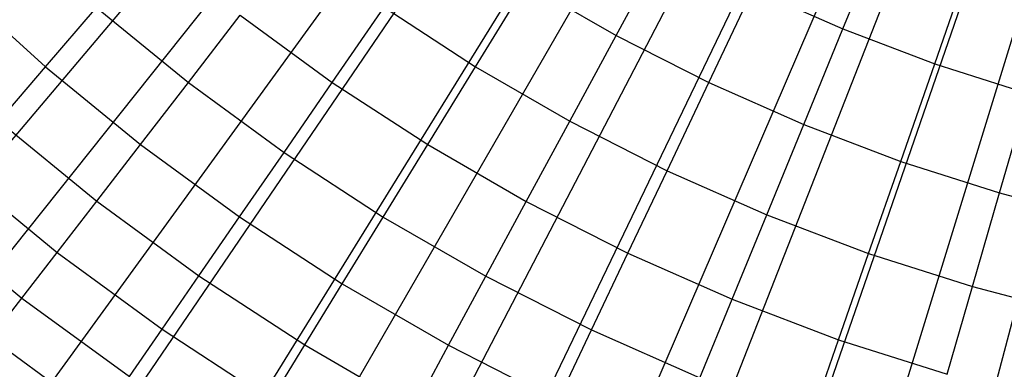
# Model space of a CAD drawing. Extents: x 0.1 to 20.1, y -10 to 10.
# Tile 10 of 127: x 8.723 to 9.617, y -1.844 to -1.527. Entities that reach past the tile are written whole.
import ezdxf

# ---------------------------------------------------------------- set-up
doc = ezdxf.new("R2010")
doc.units = 0
doc.header["$LTSCALE"] = 2.54
doc.layers.get('0').update_dxf_attribs({"linetype": 'CONTINUOUS'})

# ---------------------------------------------------------------- blocks, each defined once
blk = doc.blocks.new('DROPS_COLOR_E_STL')
at = {"color": 0}
for p, q in [((3.92599, -7.74196, 1.7), (9.56482, -0.67109, 14.61615)), ((3.92599, -7.74196, 1.7), (9.56482, -0.67109, 14.61615)), ((9.51866, -0.68706, 14.69615), (3.64072, -7.63398, 1.7)), ((9.51866, -0.68706, 14.69615), (3.64072, -7.63398, 1.7)), ((4.52181, -8.1817, 1.7), (9.61647, -0.70921, 14.61615)), ((4.52181, -8.1817, 1.7), (9.61647, -0.70921, 14.61615)), ((9.57099, -0.72812, 14.69615), (4.22215, -8.09017, 1.7)), ((9.57099, -0.72812, 14.69615), (4.22215, -8.09017, 1.7)), ((5.14883, -8.57568, 1.7), (9.67082, -0.74336, 14.61615)), ((5.14883, -8.57568, 1.7), (9.67082, -0.74336, 14.61615)), ((9.62621, -0.7652, 14.69615), (4.83568, -8.50217, 1.7)), ((9.62621, -0.7652, 14.69615), (4.83568, -8.50217, 1.7)), ((5.80354, -8.9217, 1.7), (9.72757, -0.77335, 14.61615)), ((5.80354, -8.9217, 1.7), (9.72757, -0.77335, 14.61615)), ((9.68402, -0.7981, 14.69615), (5.47796, -8.86774, 1.7)), ((9.68402, -0.7981, 14.69615), (5.47796, -8.86774, 1.7)), ((6.48227, -9.21783, 1.7), (9.78641, -0.79902, 14.61615)), ((6.48227, -9.21783, 1.7), (9.78641, -0.79902, 14.61615)), ((7.18123, -9.4624, 1.7), (9.84699, -0.82022, 14.61615)), ((7.18123, -9.4624, 1.7), (9.84699, -0.82022, 14.61615)), ((9.74409, -0.82664, 14.69615), (6.14549, -9.18487, 1.7)), ((9.74409, -0.82664, 14.69615), (6.14549, -9.18487, 1.7)), ((9.80611, -0.85067, 14.69615), (6.83461, -9.45184, 1.7)), ((9.80611, -0.85067, 14.69615), (6.83461, -9.45184, 1.7)), ((9.86974, -0.87005, 14.69615), (7.54157, -9.66718, 1.7)), ((9.86974, -0.87005, 14.69615), (7.54157, -9.66718, 1.7)), ((9.47019, -1.53505, 8.51436), (9.50768, -1.44366, 8.61447)), ((9.47019, -1.53505, 8.51436), (9.50768, -1.44366, 8.61447)), ((9.26462, -1.54105, 8.40946), (9.30926, -1.45869, 8.51436)), ((9.26462, -1.54105, 8.40946), (9.30926, -1.45869, 8.51436)), ((9.55349, -1.56665, 8.51436), (9.58603, -1.47338, 8.61447)), ((9.55349, -1.56665, 8.51436), (9.58603, -1.47338, 8.61447)), ((8.66455, -1.49447, 7.94733), (8.74683, -1.56936, 7.94733)), ((8.66455, -1.49447, 7.94733), (8.74683, -1.56936, 7.94733)), ((9.13689, -1.56929, 8.30003), (9.1831, -1.49399, 8.40946)), ((9.13689, -1.56929, 8.30003), (9.1831, -1.49399, 8.40946)), ((9.1831, -1.49399, 8.40946), (9.26462, -1.54105, 8.40946)), ((9.1831, -1.49399, 8.40946), (9.26462, -1.54105, 8.40946)), ((9.34854, -1.58367, 8.40946), (9.3887, -1.49903, 8.51436)), ((9.34854, -1.58367, 8.40946), (9.3887, -1.49903, 8.51436)), ((9.3887, -1.49903, 8.51436), (9.47019, -1.53505, 8.51436)), ((9.3887, -1.49903, 8.51436), (9.47019, -1.53505, 8.51436)), ((8.74683, -1.56936, 7.94733), (8.79326, -1.51552, 8.06868)), ((8.74683, -1.56936, 7.94733), (8.79326, -1.51552, 8.06868)), ((8.79326, -1.51552, 8.06868), (8.87649, -1.58348, 8.06868)), ((8.79326, -1.51552, 8.06868), (8.87649, -1.58348, 8.06868)), ((9.00701, -1.58347, 8.18634), (9.05404, -1.51533, 8.30003)), ((9.00701, -1.58347, 8.18634), (9.05404, -1.51533, 8.30003)), ((9.05404, -1.51533, 8.30003), (9.13689, -1.56929, 8.30003)), ((9.05404, -1.51533, 8.30003), (9.13689, -1.56929, 8.30003)), ((8.87649, -1.58348, 8.06868), (8.92359, -1.52252, 8.18634)), ((8.87649, -1.58348, 8.06868), (8.92359, -1.52252, 8.18634)), ((8.92359, -1.52252, 8.18634), (9.00701, -1.58347, 8.18634)), ((8.92359, -1.52252, 8.18634), (9.00701, -1.58347, 8.18634)), ((9.43463, -1.62172, 8.40946), (9.47019, -1.53505, 8.51436)), ((9.43463, -1.62172, 8.40946), (9.47019, -1.53505, 8.51436)), ((9.47019, -1.53505, 8.51436), (9.55349, -1.56665, 8.51436)), ((9.47019, -1.53505, 8.51436), (9.55349, -1.56665, 8.51436)), ((9.22251, -1.61872, 8.30003), (9.26462, -1.54105, 8.40946)), ((9.22251, -1.61872, 8.30003), (9.26462, -1.54105, 8.40946)), ((9.26462, -1.54105, 8.40946), (9.34854, -1.58367, 8.40946)), ((9.26462, -1.54105, 8.40946), (9.34854, -1.58367, 8.40946)), ((8.70441, -1.61856, 7.82259), (8.74683, -1.56936, 7.94733)), ((8.70441, -1.61856, 7.82259), (8.74683, -1.56936, 7.94733)), ((8.74683, -1.56936, 7.94733), (8.83302, -1.63973, 7.94733)), ((8.74683, -1.56936, 7.94733), (8.83302, -1.63973, 7.94733)), ((9.09358, -1.63985, 8.18634), (9.13689, -1.56929, 8.30003)), ((9.09358, -1.63985, 8.18634), (9.13689, -1.56929, 8.30003)), ((9.13689, -1.56929, 8.30003), (9.22251, -1.61872, 8.30003)), ((9.13689, -1.56929, 8.30003), (9.22251, -1.61872, 8.30003)), ((9.52264, -1.6551, 8.40946), (9.55349, -1.56665, 8.51436)), ((9.52264, -1.6551, 8.40946), (9.55349, -1.56665, 8.51436)), ((9.55349, -1.56665, 8.51436), (9.63837, -1.59372, 8.51436)), ((9.55349, -1.56665, 8.51436), (9.63837, -1.59372, 8.51436)), ((8.83302, -1.63973, 7.94733), (8.87649, -1.58348, 8.06868)), ((8.83302, -1.63973, 7.94733), (8.87649, -1.58348, 8.06868)), ((8.87649, -1.58348, 8.06868), (8.96325, -1.64687, 8.06868)), ((8.87649, -1.58348, 8.06868), (8.96325, -1.64687, 8.06868)), ((8.96325, -1.64687, 8.06868), (9.00701, -1.58347, 8.18634)), ((8.96325, -1.64687, 8.06868), (9.00701, -1.58347, 8.18634)), ((9.00701, -1.58347, 8.18634), (9.09358, -1.63985, 8.18634)), ((9.00701, -1.58347, 8.18634), (9.09358, -1.63985, 8.18634)), ((9.31066, -1.66349, 8.30003), (9.34854, -1.58367, 8.40946)), ((9.31066, -1.66349, 8.30003), (9.34854, -1.58367, 8.40946)), ((9.34854, -1.58367, 8.40946), (9.43463, -1.62172, 8.40946)), ((9.34854, -1.58367, 8.40946), (9.43463, -1.62172, 8.40946)), ((9.61231, -1.68371, 8.40946), (9.63837, -1.59372, 8.51436)), ((9.61231, -1.68371, 8.40946), (9.63837, -1.59372, 8.51436)), ((8.70441, -1.61856, 7.82259), (8.7933, -1.69114, 7.82259)), ((8.70441, -1.61856, 7.82259), (8.7933, -1.69114, 7.82259)), ((9.18305, -1.69151, 8.18634), (9.22251, -1.61872, 8.30003)), ((9.18305, -1.69151, 8.18634), (9.22251, -1.61872, 8.30003)), ((9.22251, -1.61872, 8.30003), (9.31066, -1.66349, 8.30003)), ((9.22251, -1.61872, 8.30003), (9.31066, -1.66349, 8.30003)), ((9.40109, -1.70346, 8.30003), (9.43463, -1.62172, 8.40946)), ((9.40109, -1.70346, 8.30003), (9.43463, -1.62172, 8.40946)), ((9.43463, -1.62172, 8.40946), (9.52264, -1.6551, 8.40946)), ((9.43463, -1.62172, 8.40946), (9.52264, -1.6551, 8.40946)), ((8.7933, -1.69114, 7.82259), (8.83302, -1.63973, 7.94733)), ((8.7933, -1.69114, 7.82259), (8.83302, -1.63973, 7.94733)), ((8.83302, -1.63973, 7.94733), (8.92286, -1.70538, 7.94733)), ((8.83302, -1.63973, 7.94733), (8.92286, -1.70538, 7.94733)), ((9.05329, -1.70551, 8.06868), (9.09358, -1.63985, 8.18634)), ((9.05329, -1.70551, 8.06868), (9.09358, -1.63985, 8.18634)), ((9.09358, -1.63985, 8.18634), (9.18305, -1.69151, 8.18634)), ((9.09358, -1.63985, 8.18634), (9.18305, -1.69151, 8.18634)), ((8.92286, -1.70538, 7.94733), (8.96325, -1.64687, 8.06868)), ((8.92286, -1.70538, 7.94733), (8.96325, -1.64687, 8.06868)), ((8.96325, -1.64687, 8.06868), (9.05329, -1.70551, 8.06868)), ((8.96325, -1.64687, 8.06868), (9.05329, -1.70551, 8.06868)), ((9.49354, -1.73852, 8.30003), (9.52264, -1.6551, 8.40946)), ((9.49354, -1.73852, 8.30003), (9.52264, -1.6551, 8.40946)), ((9.52264, -1.6551, 8.40946), (9.61231, -1.68371, 8.40946)), ((9.52264, -1.6551, 8.40946), (9.61231, -1.68371, 8.40946)), ((8.66609, -1.66301, 7.69478), (8.75742, -1.73758, 7.69478)), ((8.66609, -1.66301, 7.69478), (8.75742, -1.73758, 7.69478)), ((9.27517, -1.73829, 8.18634), (9.31066, -1.66349, 8.30003)), ((9.27517, -1.73829, 8.18634), (9.31066, -1.66349, 8.30003)), ((9.31066, -1.66349, 8.30003), (9.40109, -1.70346, 8.30003)), ((9.31066, -1.66349, 8.30003), (9.40109, -1.70346, 8.30003)), ((9.58773, -1.76856, 8.30003), (9.61231, -1.68371, 8.40946)), ((9.58773, -1.76856, 8.30003), (9.61231, -1.68371, 8.40946)), ((9.61231, -1.68371, 8.40946), (9.70339, -1.70746, 8.40946)), ((9.61231, -1.68371, 8.40946), (9.70339, -1.70746, 8.40946)), ((8.75742, -1.73758, 7.69478), (8.7933, -1.69114, 7.82259)), ((8.75742, -1.73758, 7.69478), (8.7933, -1.69114, 7.82259)), ((8.7933, -1.69114, 7.82259), (8.88596, -1.75884, 7.82259)), ((8.7933, -1.69114, 7.82259), (8.88596, -1.75884, 7.82259)), ((9.14634, -1.75924, 8.06868), (9.18305, -1.69151, 8.18634)), ((9.14634, -1.75924, 8.06868), (9.18305, -1.69151, 8.18634)), ((9.18305, -1.69151, 8.18634), (9.27517, -1.73829, 8.18634)), ((9.18305, -1.69151, 8.18634), (9.27517, -1.73829, 8.18634)), ((8.63196, -1.70258, 7.5642), (8.72547, -1.77893, 7.5642)), ((8.63196, -1.70258, 7.5642), (8.72547, -1.77893, 7.5642)), ((8.88596, -1.75884, 7.82259), (8.92286, -1.70538, 7.94733)), ((8.88596, -1.75884, 7.82259), (8.92286, -1.70538, 7.94733)), ((8.92286, -1.70538, 7.94733), (9.0161, -1.7661, 7.94733)), ((8.92286, -1.70538, 7.94733), (9.0161, -1.7661, 7.94733)), ((9.0161, -1.7661, 7.94733), (9.05329, -1.70551, 8.06868)), ((9.0161, -1.7661, 7.94733), (9.05329, -1.70551, 8.06868)), ((9.05329, -1.70551, 8.06868), (9.14634, -1.75924, 8.06868)), ((9.05329, -1.70551, 8.06868), (9.14634, -1.75924, 8.06868)), ((9.36967, -1.78006, 8.18634), (9.40109, -1.70346, 8.30003)), ((9.36967, -1.78006, 8.18634), (9.40109, -1.70346, 8.30003)), ((9.40109, -1.70346, 8.30003), (9.49354, -1.73852, 8.30003)), ((9.40109, -1.70346, 8.30003), (9.49354, -1.73852, 8.30003)), ((8.72547, -1.77893, 7.5642), (8.75742, -1.73758, 7.69478)), ((8.72547, -1.77893, 7.5642), (8.75742, -1.73758, 7.69478)), ((8.75742, -1.73758, 7.69478), (8.85262, -1.80714, 7.69478)), ((8.75742, -1.73758, 7.69478), (8.85262, -1.80714, 7.69478)), ((9.24214, -1.80789, 8.06868), (9.27517, -1.73829, 8.18634)), ((9.24214, -1.80789, 8.06868), (9.27517, -1.73829, 8.18634)), ((9.27517, -1.73829, 8.18634), (9.36967, -1.78006, 8.18634)), ((9.27517, -1.73829, 8.18634), (9.36967, -1.78006, 8.18634)), ((9.46627, -1.81669, 8.18634), (9.49354, -1.73852, 8.30003)), ((9.46627, -1.81669, 8.18634), (9.49354, -1.73852, 8.30003)), ((9.49354, -1.73852, 8.30003), (9.58773, -1.76856, 8.30003)), ((9.49354, -1.73852, 8.30003), (9.58773, -1.76856, 8.30003)), ((8.85262, -1.80714, 7.69478), (8.88596, -1.75884, 7.82259)), ((8.85262, -1.80714, 7.69478), (8.88596, -1.75884, 7.82259)), ((8.88596, -1.75884, 7.82259), (8.98212, -1.82147, 7.82259)), ((8.88596, -1.75884, 7.82259), (8.98212, -1.82147, 7.82259)), ((9.11246, -1.82174, 7.94733), (9.14634, -1.75924, 8.06868)), ((9.11246, -1.82174, 7.94733), (9.14634, -1.75924, 8.06868)), ((9.14634, -1.75924, 8.06868), (9.24214, -1.80789, 8.06868)), ((9.14634, -1.75924, 8.06868), (9.24214, -1.80789, 8.06868)), ((8.98212, -1.82147, 7.82259), (9.0161, -1.7661, 7.94733)), ((8.98212, -1.82147, 7.82259), (9.0161, -1.7661, 7.94733)), ((9.0161, -1.7661, 7.94733), (9.11246, -1.82174, 7.94733)), ((9.0161, -1.7661, 7.94733), (9.11246, -1.82174, 7.94733)), ((9.56469, -1.84809, 8.18634), (9.58773, -1.76856, 8.30003)), ((9.56469, -1.84809, 8.18634), (9.58773, -1.76856, 8.30003)), ((9.58773, -1.76856, 8.30003), (9.6834, -1.79351, 8.30003)), ((9.58773, -1.76856, 8.30003), (9.6834, -1.79351, 8.30003)), ((8.69753, -1.81509, 7.43119), (8.72547, -1.77893, 7.5642)), ((8.69753, -1.81509, 7.43119), (8.72547, -1.77893, 7.5642)), ((8.72547, -1.77893, 7.5642), (8.82294, -1.85014, 7.5642)), ((8.72547, -1.77893, 7.5642), (8.82294, -1.85014, 7.5642)), ((9.34042, -1.85133, 8.06868), (9.36967, -1.78006, 8.18634)), ((9.34042, -1.85133, 8.06868), (9.36967, -1.78006, 8.18634)), ((9.36967, -1.78006, 8.18634), (9.46627, -1.81669, 8.18634)), ((9.36967, -1.78006, 8.18634), (9.46627, -1.81669, 8.18634)), ((8.82294, -1.85014, 7.5642), (8.85262, -1.80714, 7.69478)), ((8.82294, -1.85014, 7.5642), (8.85262, -1.80714, 7.69478)), ((8.85262, -1.80714, 7.69478), (8.95142, -1.87149, 7.69478)), ((8.85262, -1.80714, 7.69478), (8.95142, -1.87149, 7.69478)), ((9.21167, -1.87212, 7.94733), (9.24214, -1.80789, 8.06868)), ((9.21167, -1.87212, 7.94733), (9.24214, -1.80789, 8.06868)), ((9.24214, -1.80789, 8.06868), (9.34042, -1.85133, 8.06868)), ((9.24214, -1.80789, 8.06868), (9.34042, -1.85133, 8.06868)), ((8.69753, -1.81509, 7.43119), (8.79698, -1.88775, 7.43119)), ((8.69753, -1.81509, 7.43119), (8.79698, -1.88775, 7.43119)), ((8.95142, -1.87149, 7.69478), (8.98212, -1.82147, 7.82259)), ((8.95142, -1.87149, 7.69478), (8.98212, -1.82147, 7.82259)), ((8.98212, -1.82147, 7.82259), (9.0815, -1.87885, 7.82259)), ((8.98212, -1.82147, 7.82259), (9.0815, -1.87885, 7.82259)), ((9.0815, -1.87885, 7.82259), (9.11246, -1.82174, 7.94733)), ((9.0815, -1.87885, 7.82259), (9.11246, -1.82174, 7.94733)), ((9.11246, -1.82174, 7.94733), (9.21167, -1.87212, 7.94733)), ((9.11246, -1.82174, 7.94733), (9.21167, -1.87212, 7.94733)), ((9.44089, -1.88943, 8.06868), (9.46627, -1.81669, 8.18634)), ((9.44089, -1.88943, 8.06868), (9.46627, -1.81669, 8.18634)), ((9.46627, -1.81669, 8.18634), (9.56469, -1.84809, 8.18634)), ((9.46627, -1.81669, 8.18634), (9.56469, -1.84809, 8.18634))]:
    blk.add_line(p, q, dxfattribs=at)

msp = doc.modelspace()

# ---------------------------------------------------------------- block references
at = {"color": 0}
msp.add_blockref('DROPS_COLOR_E_STL', (0, 0), dxfattribs=at)

doc.saveas('drawing.dxf')
